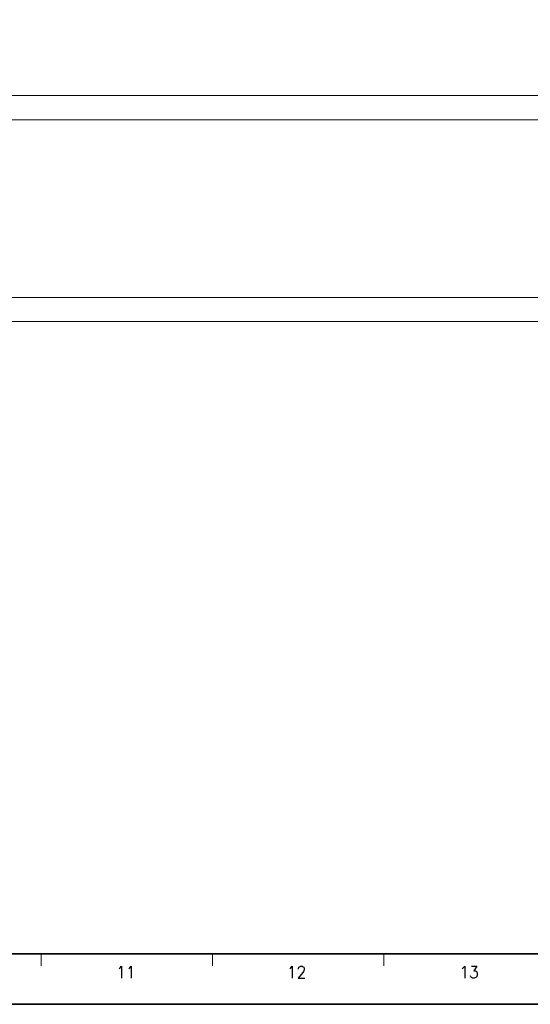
# Model space of a CAD drawing. Header units: millimetres. Extents: x 4497 to 11741, y 5958 to 12619.
# Tile 240 of 256: x 4885 to 4991, y 11172 to 11377. Entities that reach past the tile are written whole.
import ezdxf
from ezdxf.enums import TextEntityAlignment as Align

# ---------------------------------------------------------------- set-up
doc = ezdxf.new("R2010")
doc.units = ezdxf.units.MM
doc.header["$LTSCALE"] = 0.8
doc.layers.get('0').update_dxf_attribs({"linetype": 'CONTINUOUS', "lineweight": 0})
doc.styles.get("Standard").update_dxf_attribs({"font": 'romans.shx', "width": 0.8, "oblique": 5, "bigfont": 'whgtxt.shx'})

msp = doc.modelspace()

# ---------------------------------------------------------------- linework, layer by layer
at = {"linetype": 'Continuous'}
for p, q in [((4600.042, 11361.5), (5000.042, 11361.5)), ((4600.042, 11356.5), (5000.042, 11356.5)), ((4600.042, 11319.508), (5000.042, 11319.508)), ((4600.042, 11314.508), (5000.042, 11314.508))]:
    msp.add_line(p, q, dxfattribs=at)
at = {"color": 7, "linetype": 'Continuous', "lineweight": 35}
msp.add_line((4533.002, 11182.95), (5102.934, 11182.95), dxfattribs=at)
at = {"color": 7, "linetype": 'Continuous'}
for p, q in [((4889.21, 11180.459), (4889.21, 11182.95)), ((4924.831, 11180.459), (4924.831, 11182.95)), ((4960.451, 11180.459), (4960.451, 11182.95))]:
    msp.add_line(p, q, dxfattribs=at)
at = {"color": 7, "linetype": 'Continuous', "lineweight": 35}
msp.add_lwpolyline([(4519.723, 11172.476), (5113.723, 11172.476), (5113.723, 11592.476), (4519.723, 11592.476)], close=True, dxfattribs=at)

# ---------------------------------------------------------------- texts
at = {"color": 7, "linetype": 'Continuous', "width": 0.933333}
for s, p in [('11', (4906.821, 11179.165)), ('12', (4942.314, 11179.165)), ('13', (4978.171, 11179.165))]:
    msp.add_text(s, height=2.491, dxfattribs=at).set_placement(p, align=Align.MIDDLE_CENTER)

doc.saveas('drawing.dxf')
